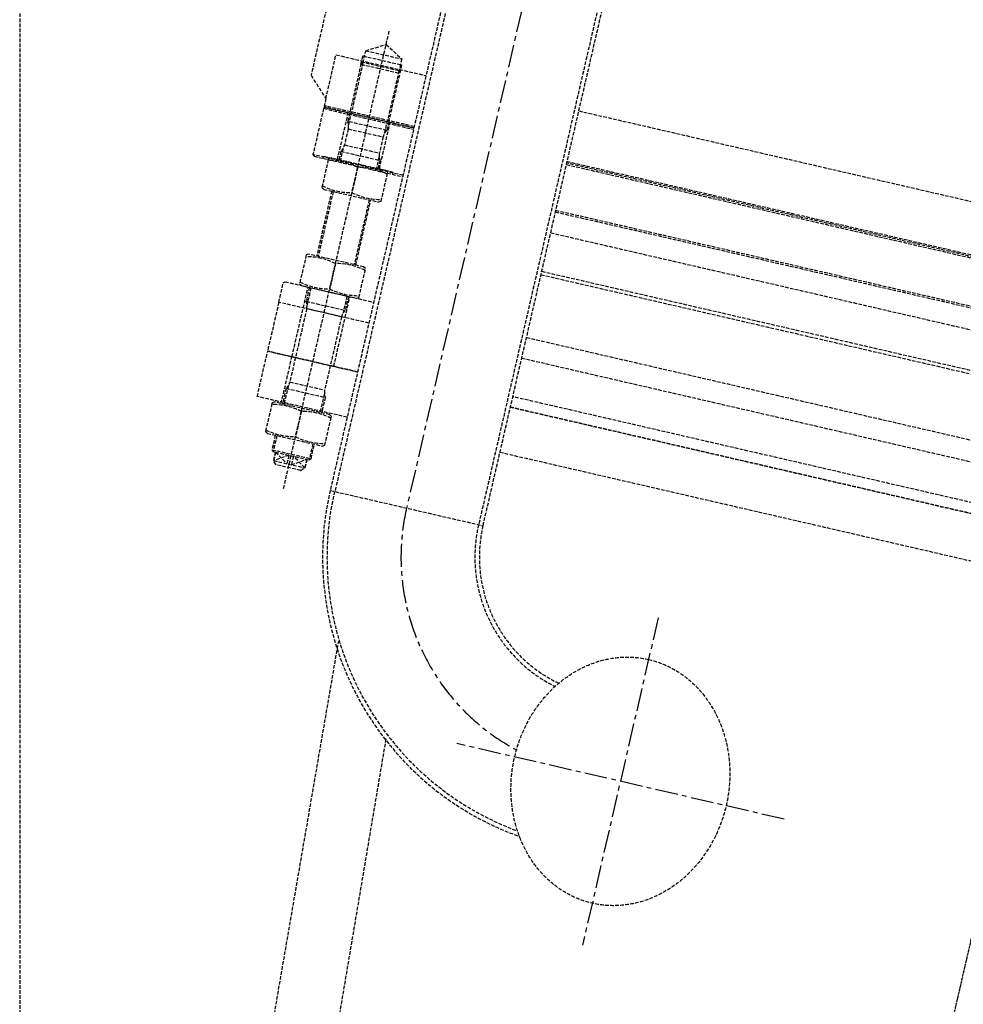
# Model space of a CAD drawing. Header units: millimetres. Extents: x 42975 to 708721, y 118172 to 172014.
# Tile 17 of 256: x 316585 to 317903, y 146177 to 147553. Entities that reach past the tile are written whole.
import ezdxf

# ---------------------------------------------------------------- set-up
doc = ezdxf.new("R2010")
doc.units = ezdxf.units.MM
doc.linetypes.add('ГТО-1 Пунктир', pattern=[7, 5, -2])
doc.linetypes.add('осевая', pattern=[50.8, 31.75, -6.35, 6.35, -6.35])
for name, color, linetype, lineweight in [('ГТО-2_Пунктир_025', 151, 'ГТО-1 Пунктир', 25), ('ГТО-2_Размеры_035', 2, 'Continuous', 35), ('ОГОС_Пунктир_025', 151, 'ГТО-1 Пунктир', 25), ('ОГСО_Оси_025', 7, 'осевая', 25)]:
    doc.layers.add(name, color=color, linetype=linetype, lineweight=lineweight)

# ---------------------------------------------------------------- blocks, each defined once
blk = doc.blocks.new('ОГСО_Затвор_План')
at = {"layer": 'ОГОС_Пунктир_025'}
for p, q in [((-1013.7, -253.6), (-1013.7, -995)), ((-1007, -253.6), (-1007, -995)), ((-800.9, -253.6), (-800.9, -995)), ((-794.6, -995), (-794.6, -253.6)), ((-1077.8, -1007), (-1077.8, -350)), ((-1103.6, -385), (-1052, -385)), ((-1105.8, -405), (-1105.8, -393)), ((-1105.8, -393), (-1049.8, -393)), ((-1049.8, -405), (-1049.8, -393)), ((-1105.8, -405), (-1049.8, -405)), ((-1103.6, -402), (-1103.6, -475)), ((-1052, -402), (-1052, -475)), ((-1013.7, -473), (-1142.8, -473)), ((-1142.8, -477), (-1013.7, -477)), ((-1013.7, -475), (-1140.8, -475)), ((-1103.6, -491.6), (-1103.6, -475)), ((-1052, -491.6), (-1052, -475)), ((1142.2, -473), (-794.6, -473)), ((1140.2, -475), (-794.6, -475)), ((-794.6, -477), (1142.2, -477)), ((-1049.8, -487), (-1105.8, -487)), ((-1102.8, -497), (-1052.8, -497)), ((-1102.8, -520), (-1052.8, -520)), ((-1105.8, -529.9), (-1049.8, -529.9)), ((-1105.8, -529.9), (-1049.8, -529.9)), ((-1105.8, -529.9), (-1049.8, -529.9)), ((-1103.6, -525.4), (-1103.6, -542)), ((-1052, -525.4), (-1052, -542)), ((-1013.7, -543), (-1142.8, -543)), ((-1077.8, -546.3), (-1077.8, -582.7)), ((1142.2, -543), (-794.6, -543)), ((981.7, -575.3), (-794.6, -575.3)), ((-1105.8, -587), (-1105.8, -680)), ((-1103.6, -587), (-1103.6, -680)), ((-1052, -587), (-1052, -680)), ((-1049.8, -680), (-1049.8, -587)), ((981.7, -630.5), (-794.6, -630.5)), ((-794.6, -635), (974.7, -635)), ((-1077.8, -684.3), (-1077.8, -720.7)), ((-1107.8, -755), (-1107.8, -725)), ((-1103.6, -725), (-1103.6, -749.6)), ((-1052, -725), (-1052, -749.6)), ((-1047.8, -755), (-1047.8, -725)), ((-1107.8, -825), (-1107.8, -755)), ((-1105.8, -745), (-1049.8, -745)), ((-1052.8, -755), (-1102.8, -755)), ((-1047.8, -825), (-1047.8, -755)), ((949.7, -810), (-794.6, -810)), ((-1142.6, -890), (-1142.6, -825)), ((-1013.7, -825), (-1142.6, -825)), ((1142.4, -825), (-794.6, -825)), ((-794.6, -825), (975.2, -825)), ((-1103.6, -865.4), (-1103.6, -892)), ((-1102.8, -860), (-1052.8, -860)), ((-1052, -865.4), (-1052, -892)), ((-1105.8, -869.9), (-1049.8, -869.9)), ((-1013.7, -890), (-1142.6, -890)), ((1142.4, -890), (-794.6, -890)), ((-1077.8, -896.3), (-1077.8, -932.7)), ((-1105.8, -937), (-1105.8, -957.8)), ((-1103.6, -937), (-1103.6, -960)), ((-1052, -937), (-1052, -960)), ((-1049.8, -957.8), (-1049.8, -937)), ((-1105.8, -957.8), (-1049.8, -957.8)), ((-1105.8, -957.8), (-1103.6, -960)), ((-1103.6, -960), (-1100.3, -960)), ((-1100.3, -960), (-1055.3, -960)), ((-1100.3, -960), (-1100.3, -972)), ((-1081, -960), (-1100.1, -972.2)), ((-1100.1, -960), (-1081, -972.2)), ((-1100.1, -960), (-1100.1, -972.2)), ((-1081, -960), (-1081, -972.2)), ((-1055.5, -972.2), (-1074.6, -960)), ((-1074.6, -972.2), (-1055.5, -960)), ((-1074.6, -960), (-1074.6, -972.2)), ((-1055.5, -960), (-1055.5, -972.2)), ((-1055.3, -960), (-1052, -960)), ((-1055.3, -960), (-1055.3, -972)), ((-1052, -960), (-1049.8, -957.8)), ((-1095.3, -977), (-1100.3, -972)), ((-1100.1, -972.2), (-1055.5, -972.2)), ((-1060.3, -977), (-1095.3, -977)), ((-1060.3, -977), (-1055.3, -972)), ((-1013.7, -995), (-794.6, -995))]:
    blk.add_line(p, q, dxfattribs=at)
for points in [[(-1013.7, 475), (-1140.8, 475), (-1142.8, 473), (-1142.8, 463), (-1170.3, 435.5), (-1170.3, -435.5), (-1142.8, -463), (-1142.8, -473), (-1140.8, -475), (-1013.7, -475)], [(-1103.6, -402.8), (-1103.6, -385), (-1077.8, -370.1), (-1052, -385), (-1052, -402.8)], [(-1142.8, -463), (-1142.8, -400), (-1013.7, -400)], [(-1049.8, -475), (-1049.8, -404.2), (-1052, -402), (-1103.6, -402), (-1105.8, -404.2), (-1105.8, -475)], [(-794.6, -400), (-110.3, -400)], [(-1013.7, -475), (-1140.8, -475), (-1142.8, -477), (-1142.8, -543), (-1140.8, -545), (-1013.7, -545)], [(-1127.8, -545), (-1127.8, -542), (-1107.8, -542), (-1107.8, -475)], [(-1027.8, -545), (-1027.8, -542), (-1047.8, -542), (-1047.8, -475)], [(-1027.8, -545), (-1027.8, -542), (-1047.8, -542), (-1047.8, -475)], [(-794.6, -545), (1140.2, -545), (1142.2, -543), (1142.2, -477), (1140.2, -475), (-794.6, -475)], [(-1035.3, -545), (-1035.3, -543.8), (-1038.5, -542), (-1117.1, -542), (-1120.3, -543.8), (-1120.3, -545)], [(-1120.3, -545), (-1120.3, -585.2), (-1117.1, -587), (-1038.5, -587), (-1035.3, -585.2), (-1035.3, -545)], [(-1013.7, -755), (-1142.8, -755), (-1142.8, -727), (-1140.8, -725), (-1013.7, -725)], [(-794.6, -725), (1140.2, -725), (1142.2, -727), (1142.2, -755), (-794.6, -755)], [(-1013.7, -755), (-1142.8, -755), (-1142.8, -825), (-1013.7, -825)], [(-794.6, -825), (1142.2, -825), (1142.2, -755), (-794.6, -755)], [(-1107.8, -892), (-1107.8, -825)]]:
    blk.add_lwpolyline(points, dxfattribs=at)
for points in [[(-1105.8, -475), (-1105.8, -487, -0.147477), (-1102.8, -497), (-1102.8, -520, -0.147477), (-1105.8, -529.9), (-1105.8, -542)], [(-1049.8, -475), (-1049.8, -487, 0.147477), (-1052.8, -497), (-1052.8, -520, 0.147477), (-1049.8, -529.9), (-1049.8, -542)], [(-1120.3, -546.3, -0.018106), (-1113.7, -545, -0.013671)], [(-1113.7, -545, -0.079726), (-1084.4, -545, -0.079726)], [(-1084.4, -545, -0.018106), (-1077.8, -546.3, -0.018106), (-1071.2, -545)], [(-1071.2, -545, -0.079726), (-1041.9, -545, -0.079726)], [(-1041.9, -545, -0.018106), (-1035.3, -546.3)], [(-1035.3, -582.7, -0.116285), (-1077.8, -582.7, -0.116285), (-1120.3, -582.7)], [(-1120.3, -684.3, -0.116285), (-1077.8, -684.3, -0.116285), (-1035.3, -684.3)], [(-1035.3, -720.7, -0.116285), (-1077.8, -720.7, -0.116285), (-1120.3, -720.7)], [(-1105.8, -725), (-1105.8, -745, -0.147477), (-1102.8, -755), (-1102.8, -860, -0.147477), (-1105.8, -869.9), (-1105.8, -892)], [(-1049.8, -725), (-1049.8, -745, 0.147477), (-1052.8, -755), (-1052.8, -860, 0.147477), (-1049.8, -869.9), (-1049.8, -892)], [(-1120.3, -896.3, -0.018106), (-1113.7, -895, -0.079726), (-1084.4, -895, -0.018106), (-1077.8, -896.3, -0.018106), (-1071.2, -895, -0.079726), (-1041.9, -895, -0.018106), (-1035.3, -896.3)], [(-1035.3, -932.7, -0.116285), (-1077.8, -932.7, -0.116285), (-1120.3, -932.7)]]:
    blk.add_lwpolyline(points, format="xyb", dxfattribs=at)
for points in [[(-1117.1, -680), (-1120.3, -681.8), (-1120.3, -723.2), (-1117.1, -725), (-1038.5, -725), (-1035.3, -723.2), (-1035.3, -681.8), (-1038.5, -680)], [(-1120.3, -895), (-1120.3, -935.2), (-1117.1, -937), (-1038.5, -937), (-1035.3, -935.2), (-1035.3, -895), (-1035.3, -893.8), (-1038.5, -892), (-1117.1, -892), (-1120.3, -893.8)]]:
    blk.add_lwpolyline(points, close=True, dxfattribs=at)
for radius, end in [(414.5, 263.3291), (408.3, 262.6069), (201.8, 256.5888), (195.5, 257.3478)]:
    blk.add_arc((-599.2, -995), radius, 180, end, dxfattribs=at)
blk.add_ellipse((-527.3, -1300), major_axis=(0, 174.8), ratio=0.867023, dxfattribs=at)
at = {"layer": 'ОГСО_Оси_025'}
for p, q in [((-904.2, 685), (-904.2, -995)), ((-527.3, -1065.3), (-527.3, -1534.7)), ((-292.6, -1300), (-761.9, -1300))]:
    blk.add_line(p, q, dxfattribs=at)
blk.add_arc((-598.8, -995), 305.4, 180, 254.8461, dxfattribs=at)
blk = doc.blocks.new('ОГСО_Агрегат_План по СК')
at = {"layer": 'ОГСО_Оси_025', "color": 253, "ltscale": 0.1}
blk.add_lwpolyline([(-471.6, 1749.4), (9.1, 1864.3), (499.6, 1837.5), (974.5, 1674.8), (1400.1, 1391.3), (1738.8, 997.6), (1965.2, 521.4), (2060, -4.8), (2015.2, -544.7), (1826.9, -1059.8), (1508.4, -1514.3), (1077, -1873.8), (562.3, -2112.9), (-3.3, -2205.9), (-579.3, -2150.1), (-1124.5, -1941.6), (-1603.1, -1598.9), (-1976.4, -1138.2), (-2217.2, -592.1), (-2300, 7.3), (-2300, 2700)], dxfattribs=at)
blk = doc.blocks.new('A$C1AA538EC')
at = {"layer": 'ОГОС_Пунктир_025'}
for p, q in [((-7499.4, -13532.4), (-7244.4, -12052.3)), ((-7408.2, -13553.4), (-7177.9, -12188))]:
    blk.add_line(p, q, dxfattribs=at)
at = {"rotation": 346.9999999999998}
blk.add_blockref('ОГСО_Агрегат_План по СК', (-4700, -15500.1), dxfattribs=at)
at = {"layer": 'ГТО-2_Размеры_035', "rotation": 346.9999999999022}
blk.add_blockref('ОГСО_Затвор_План', (-6044.7, -11100.1), dxfattribs=at)

msp = doc.modelspace()

# ---------------------------------------------------------------- linework, layer by layer
at = {"layer": 'ГТО-2_Пунктир_025'}
msp.add_line((316584.6, 149137.2), (316584.6, 137837.2), dxfattribs=at)

# ---------------------------------------------------------------- block references
at = {"layer": 'ГТО-2_Размеры_035'}
msp.add_blockref('A$C1AA538EC', (324274.6, 158737.1), dxfattribs=at)

doc.saveas('drawing.dxf')
